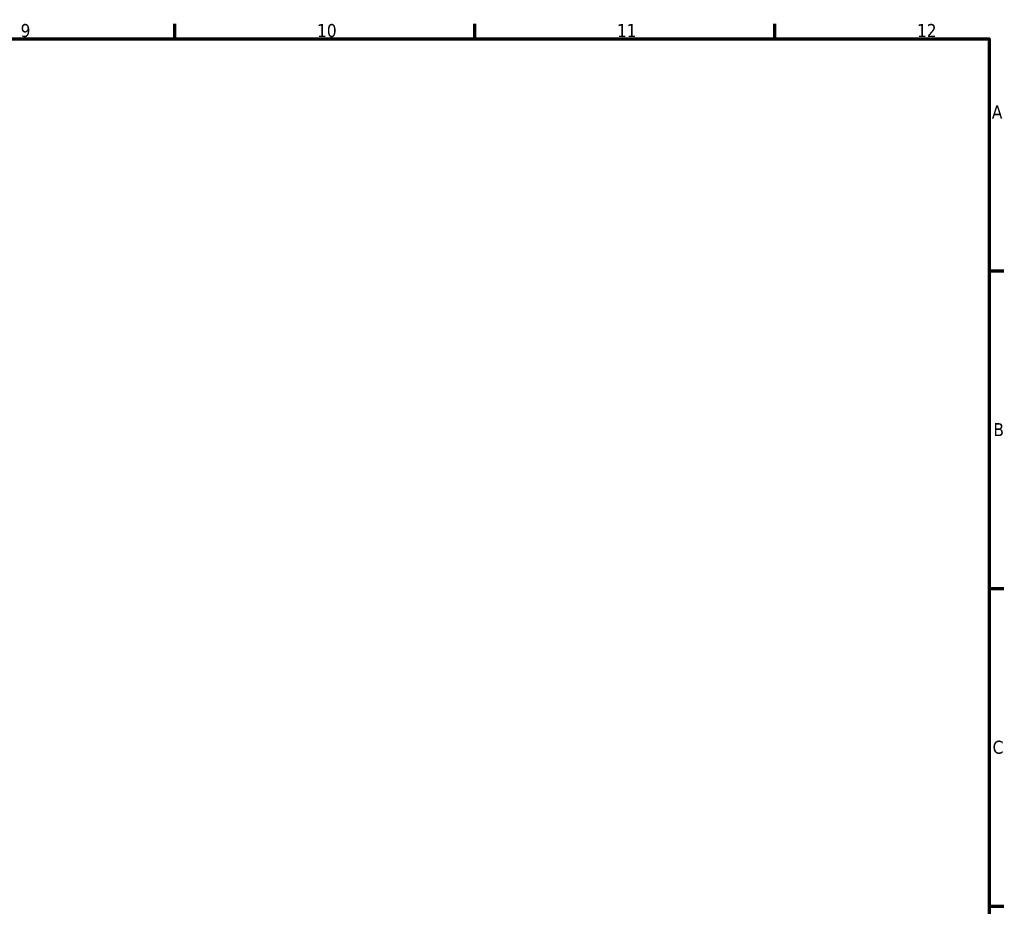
# Model space of a CAD drawing. Header units: millimetres. Extents: x -659 to 1046, y -498 to 815.
# Tile 8 of 8: x 594 to 825, y 371 to 578. Entities that reach past the tile are written whole.
import ezdxf

# ---------------------------------------------------------------- set-up
doc = ezdxf.new("R2010")
doc.units = ezdxf.units.MM
doc.layers.add('Border (ANSI)', color=7, linetype='Continuous', lineweight=70)
doc.styles.add('Note Text (ANSI)', font='tahoma.ttf')

# ---------------------------------------------------------------- blocks, each defined once
blk = doc.blocks.new('Borders Default Border')
at = {"layer": 'Border (ANSI)'}
for p, q in [((630.75, 574), (630.75, 577.45)), ((700.83, 574), (700.83, 577.45)), ((770.92, 574), (770.92, 577.45)), ((821, 519.75), (824.45, 519.75)), ((821, 445.5), (824.45, 445.5)), ((821, 371.25), (824.45, 371.25))]:
    blk.add_line(p, q, dxfattribs=at)
at = {"layer": 'Border (ANSI)', "flags": 128}
blk.add_lwpolyline([(20, 20), (20, 574), (821, 574), (821, 20), (20, 20)], dxfattribs=at)
at = {"layer": 'Border (ANSI)', "attachment_point": 7, "style": 'Note Text (ANSI)'}
for s, insert, char_height in [('9', (594.7, 574.34), 3.05), ('10', (663.96, 574.34), 3.048), ('11', (734.04, 574.4), 3.048), ('12', (804.13, 574.4), 3.048), ('A', (821.63, 555.35), 3.05), ('B', (821.99, 481.1), 3.05), ('C', (821.8, 406.8), 3.05)]:
    blk.add_mtext(s, dxfattribs=dict(at, insert=insert, char_height=char_height))

msp = doc.modelspace()

# ---------------------------------------------------------------- block references
msp.add_blockref('Borders Default Border', (0, 0))

doc.saveas('drawing.dxf')
